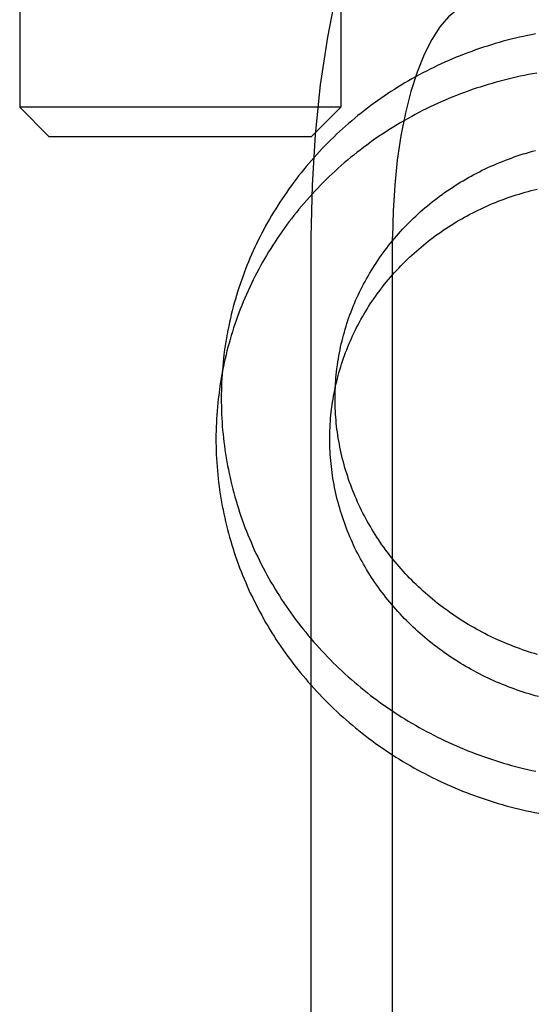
# Model space of a CAD drawing. Header units: inches. Extents: x 0 to 224, y 0 to 145.
# Tile 15 of 92: x 73.283 to 73.46, y 52.34 to 52.677. Entities that reach past the tile are written whole.
import ezdxf

# ---------------------------------------------------------------- set-up
doc = ezdxf.new("R2010")
doc.units = ezdxf.units.IN
doc.header["$LTSCALE"] = 12.302632
doc.header["$MEASUREMENT"] = 0
doc.linetypes.add('HIDDEN', pattern=[0.2, 0.1, -0.1])
doc.layers.add('DEFAULT_2', color=8, linetype='HIDDEN')

msp = doc.modelspace()

# ---------------------------------------------------------------- linework, layer by layer
at = {"layer": 'DEFAULT_2', "color": 8, "linetype": 'HIDDEN'}
for p, q in [((73.28344, 52.87087), (73.28344, 52.64737)), ((73.39344, 52.87087), (73.39344, 52.64737)), ((73.29344, 52.63737), (73.28344, 52.64737)), ((73.39344, 52.64737), (73.28344, 52.64737)), ((73.38344, 52.63737), (73.39344, 52.64737)), ((73.29344, 52.63737), (73.38344, 52.63737)), ((73.38325, 52.60287), (73.38325, 52.17887)), ((73.41121, 52.17887), (73.41121, 52.60287))]:
    msp.add_line(p, q, dxfattribs=at)
for points in [[(73.43988, 52.76087), (73.4335, 52.75985), (73.42728, 52.75691), (73.42118, 52.75199), (73.41531, 52.74522), (73.40975, 52.73664), (73.40457, 52.7264), (73.39984, 52.71459), (73.39561, 52.70138), (73.39194, 52.68693), (73.38886, 52.67142), (73.38643, 52.65505), (73.38467, 52.63803), (73.38362, 52.62067), (73.38325, 52.60287)], [(73.43988, 52.68287), (73.43665, 52.68236), (73.4335, 52.68086), (73.43041, 52.67838), (73.42744, 52.67495), (73.42462, 52.6706), (73.422, 52.66542), (73.41961, 52.65943), (73.41746, 52.65275), (73.4156, 52.64543), (73.41405, 52.63758), (73.41282, 52.62929), (73.41193, 52.62067), (73.41139, 52.61188), (73.41121, 52.60287)], [(73.46022, 52.67253), (73.45882, 52.67227), (73.45743, 52.67198), (73.45604, 52.67168), (73.45465, 52.67137), (73.45327, 52.67105), (73.45189, 52.67071), (73.45051, 52.67035), (73.44914, 52.66999), (73.44777, 52.6696), (73.44641, 52.66921), (73.44505, 52.6688), (73.44369, 52.66838), (73.44235, 52.66794), (73.441, 52.66749), (73.43966, 52.66703), (73.43833, 52.66655), (73.437, 52.66606), (73.43568, 52.66555), (73.43436, 52.66504), (73.43305, 52.66451), (73.43175, 52.66396), (73.43045, 52.66341), (73.42916, 52.66284), (73.42787, 52.66225), (73.42659, 52.66166), (73.42532, 52.66105), (73.42406, 52.66042), (73.4228, 52.65979), (73.42155, 52.65914), (73.4203, 52.65848), (73.41907, 52.65781)], [(73.46058, 52.6591), (73.45917, 52.65885), (73.45777, 52.65858), (73.45636, 52.65831), (73.45496, 52.65802), (73.45357, 52.65771), (73.45218, 52.65739), (73.45079, 52.65706), (73.4494, 52.65671), (73.44802, 52.65635), (73.44665, 52.65597), (73.44528, 52.65558), (73.44391, 52.65518), (73.44255, 52.65476), (73.44119, 52.65433), (73.43983, 52.65388), (73.43849, 52.65342), (73.43714, 52.65295), (73.43581, 52.65246), (73.43448, 52.65196), (73.43315, 52.65145), (73.43183, 52.65092), (73.43052, 52.65038), (73.42921, 52.64983), (73.42791, 52.64926)], [(73.41907, 52.65781), (73.41784, 52.65712), (73.41662, 52.65643), (73.41541, 52.65572), (73.4142, 52.65499), (73.41301, 52.65426), (73.41182, 52.65351), (73.41064, 52.65276), (73.40947, 52.65199), (73.40831, 52.6512), (73.40716, 52.65041), (73.40602, 52.6496), (73.40488, 52.64879), (73.40376, 52.64796), (73.40264, 52.64712), (73.40153, 52.64627), (73.40044, 52.64541), (73.39935, 52.64453), (73.39828, 52.64365), (73.39721, 52.64275), (73.39615, 52.64185), (73.39511, 52.64093), (73.39407, 52.64001), (73.39305, 52.63907), (73.39203, 52.63812), (73.39103, 52.63716), (73.39004, 52.6362), (73.38905, 52.63522), (73.38808, 52.63423), (73.38712, 52.63323), (73.38617, 52.63223), (73.38524, 52.63121), (73.38431, 52.63018), (73.3834, 52.62915), (73.3825, 52.6281), (73.38161, 52.62705), (73.38073, 52.62599), (73.37986, 52.62492), (73.37901, 52.62384), (73.37816, 52.62275), (73.37733, 52.62165), (73.37652, 52.62055), (73.37571, 52.61943), (73.37492, 52.61831), (73.37414, 52.61718), (73.37337, 52.61604), (73.37262, 52.6149), (73.37187, 52.61375), (73.37115, 52.61259), (73.37043, 52.61142), (73.36973, 52.61024), (73.36904, 52.60906), (73.36836, 52.60787), (73.3677, 52.60668), (73.36705, 52.60548), (73.36641, 52.60427), (73.36579, 52.60305), (73.36518, 52.60183), (73.36459, 52.60061), (73.364, 52.59937), (73.36344, 52.59813), (73.36288, 52.59689), (73.36234, 52.59564), (73.36182, 52.59438), (73.3613, 52.59312), (73.3608, 52.59185), (73.36032, 52.59058), (73.35985, 52.58931), (73.3594, 52.58802), (73.35895, 52.58674), (73.35853, 52.58545), (73.35811, 52.58415), (73.35771, 52.58286), (73.35733, 52.58155), (73.35696, 52.58025), (73.35661, 52.57894), (73.35627, 52.57762), (73.35594, 52.5763), (73.35563, 52.57498), (73.35533, 52.57366), (73.35505, 52.57233), (73.35478, 52.571), (73.35453, 52.56967), (73.35429, 52.56833), (73.35407, 52.567), (73.35386, 52.56566), (73.35367, 52.56431), (73.35355, 52.56346)], [(73.42791, 52.64926), (73.42662, 52.64868), (73.42533, 52.64809), (73.42405, 52.64748), (73.42277, 52.64686), (73.42151, 52.64623), (73.42025, 52.64558), (73.419, 52.64492), (73.41775, 52.64425), (73.41651, 52.64357), (73.41529, 52.64287), (73.41406, 52.64217), (73.41285, 52.64145), (73.41165, 52.64071), (73.41045, 52.63997), (73.40926, 52.63921), (73.40809, 52.63844), (73.40692, 52.63766), (73.40575, 52.63687), (73.4046, 52.63606), (73.40346, 52.63524), (73.40233, 52.63442), (73.4012, 52.63358), (73.40009, 52.63273), (73.39898, 52.63186), (73.39789, 52.63099), (73.3968, 52.63011), (73.39573, 52.62921), (73.39467, 52.6283), (73.39361, 52.62739), (73.39257, 52.62646), (73.39154, 52.62552), (73.39051, 52.62457), (73.3895, 52.62361), (73.3885, 52.62264), (73.38751, 52.62166), (73.38653, 52.62067), (73.38557, 52.61967), (73.38461, 52.61867), (73.38367, 52.61765), (73.38273, 52.61662), (73.38181, 52.61558), (73.3809, 52.61453), (73.38, 52.61348), (73.37912, 52.61241), (73.37825, 52.61134), (73.37738, 52.61026), (73.37654, 52.60916), (73.3757, 52.60806), (73.37488, 52.60696), (73.37406, 52.60584), (73.37326, 52.60471), (73.37248, 52.60358), (73.3717, 52.60244), (73.37094, 52.60129), (73.3702, 52.60013), (73.36946, 52.59897), (73.36874, 52.5978), (73.36803, 52.59662), (73.36734, 52.59543), (73.36666, 52.59424), (73.36599, 52.59304), (73.36533, 52.59183), (73.36469, 52.59062), (73.36406, 52.5894), (73.36345, 52.58817), (73.36285, 52.58694), (73.36226, 52.5857), (73.36169, 52.58446), (73.36113, 52.58321), (73.36059, 52.58195), (73.36006, 52.58069), (73.35954, 52.57943), (73.35904, 52.57815), (73.35855, 52.57688), (73.35808, 52.5756), (73.35762, 52.57431), (73.35717, 52.57302), (73.35674, 52.57172), (73.35633, 52.57042), (73.35593, 52.56912), (73.35554, 52.56781), (73.35517, 52.5665), (73.35481, 52.56518), (73.35447, 52.56386), (73.35414, 52.56254), (73.35383, 52.56121), (73.35353, 52.55988), (73.35324, 52.55855), (73.35297, 52.55721), (73.35272, 52.55587), (73.35248, 52.55453), (73.35226, 52.55319), (73.35205, 52.55184), (73.35185, 52.55049), (73.35174, 52.54963)], [(73.39222, 52.55838), (73.39232, 52.55908), (73.39247, 52.56011), (73.39263, 52.56114), (73.39281, 52.56217), (73.393, 52.5632), (73.3932, 52.56422), (73.39341, 52.56524), (73.39364, 52.56626), (73.39388, 52.56727), (73.39413, 52.56829), (73.3944, 52.56929), (73.39468, 52.5703), (73.39497, 52.5713), (73.39527, 52.5723), (73.39558, 52.5733), (73.39591, 52.57429), (73.39625, 52.57527), (73.3966, 52.57626), (73.39697, 52.57724), (73.39734, 52.57821), (73.39773, 52.57918), (73.39813, 52.58015), (73.39855, 52.58111), (73.39897, 52.58206), (73.39941, 52.58301), (73.39985, 52.58396), (73.40031, 52.5849), (73.40079, 52.58583), (73.40127, 52.58676), (73.40176, 52.58769), (73.40227, 52.58861), (73.40279, 52.58952), (73.40331, 52.59042), (73.40385, 52.59132), (73.4044, 52.59222), (73.40497, 52.59311), (73.40554, 52.59399), (73.40612, 52.59486), (73.40672, 52.59573), (73.40732, 52.59659), (73.40793, 52.59744), (73.40856, 52.59829), (73.4092, 52.59913), (73.40984, 52.59996), (73.4105, 52.60079), (73.41117, 52.60161), (73.41184, 52.60242), (73.41253, 52.60322), (73.41323, 52.60401), (73.41393, 52.6048), (73.41465, 52.60558), (73.41537, 52.60635), (73.41611, 52.60711), (73.41685, 52.60787), (73.4176, 52.60861), (73.41836, 52.60935), (73.41914, 52.61008), (73.41992, 52.6108), (73.4207, 52.61151), (73.4215, 52.61221), (73.42231, 52.61291), (73.42312, 52.61359), (73.42394, 52.61427), (73.42477, 52.61494), (73.42561, 52.61559), (73.42646, 52.61624), (73.42731, 52.61688), (73.42818, 52.61751), (73.42905, 52.61813), (73.42992, 52.61874), (73.43081, 52.61934), (73.4317, 52.61993), (73.4326, 52.62051), (73.43351, 52.62109), (73.43442, 52.62165), (73.43534, 52.6222), (73.43627, 52.62274), (73.4372, 52.62327), (73.43814, 52.62379), (73.43909, 52.62431), (73.44004, 52.62481), (73.441, 52.6253), (73.44196, 52.62578), (73.44293, 52.62625), (73.4439, 52.6267), (73.44489, 52.62715), (73.44587, 52.62759), (73.44686, 52.62802), (73.44786, 52.62843), (73.44886, 52.62884), (73.44987, 52.62923), (73.45088, 52.62962), (73.4519, 52.62999), (73.45292, 52.63035), (73.45394, 52.6307), (73.45497, 52.63104), (73.456, 52.63137), (73.45704, 52.63169), (73.45808, 52.632), (73.45912, 52.63229), (73.46017, 52.63257)], [(73.39041, 52.54456), (73.3905, 52.54525), (73.39065, 52.54627), (73.39081, 52.54729), (73.39099, 52.54832), (73.39117, 52.54933), (73.39137, 52.55035), (73.39159, 52.55136), (73.39181, 52.55237), (73.39205, 52.55338), (73.3923, 52.55439), (73.39256, 52.55539), (73.39284, 52.55639), (73.39312, 52.55738), (73.39342, 52.55838), (73.39374, 52.55937), (73.39406, 52.56035), (73.3944, 52.56133), (73.39475, 52.56231), (73.39511, 52.56328), (73.39548, 52.56425), (73.39586, 52.56521), (73.39626, 52.56617), (73.39667, 52.56713), (73.39709, 52.56808), (73.39752, 52.56902), (73.39796, 52.56996), (73.39841, 52.5709), (73.39888, 52.57183), (73.39936, 52.57275), (73.39985, 52.57367), (73.40035, 52.57459), (73.40086, 52.57549), (73.40138, 52.57639), (73.40191, 52.57729), (73.40246, 52.57818), (73.40301, 52.57906), (73.40358, 52.57994), (73.40415, 52.58081), (73.40474, 52.58167), (73.40534, 52.58253), (73.40595, 52.58338), (73.40657, 52.58422), (73.4072, 52.58506), (73.40783, 52.58589), (73.40848, 52.58671), (73.40914, 52.58752), (73.40981, 52.58833), (73.41049, 52.58913), (73.41118, 52.58992), (73.41188, 52.5907), (73.41258, 52.59148), (73.4133, 52.59225), (73.41403, 52.59301), (73.41476, 52.59376), (73.41551, 52.59451), (73.41626, 52.59524), (73.41702, 52.59597), (73.41779, 52.59669), (73.41857, 52.5974), (73.41936, 52.5981), (73.42016, 52.59879), (73.42096, 52.59948), (73.42178, 52.60015), (73.4226, 52.60082), (73.42343, 52.60148), (73.42427, 52.60212), (73.42511, 52.60276), (73.42596, 52.60339), (73.42682, 52.60401), (73.42769, 52.60462), (73.42857, 52.60523), (73.42945, 52.60582), (73.43034, 52.6064), (73.43124, 52.60697), (73.43214, 52.60754), (73.43305, 52.60809), (73.43397, 52.60863), (73.43489, 52.60916), (73.43582, 52.60969), (73.43676, 52.6102), (73.4377, 52.6107), (73.43865, 52.6112), (73.4396, 52.61168), (73.44056, 52.61215), (73.44153, 52.61261), (73.4425, 52.61306), (73.44347, 52.61351), (73.44446, 52.61394), (73.44544, 52.61436), (73.44644, 52.61476), (73.44743, 52.61516), (73.44843, 52.61555), (73.44944, 52.61593), (73.45045, 52.61629), (73.45147, 52.61665), (73.45248, 52.61699), (73.45351, 52.61733), (73.45453, 52.61765), (73.45557, 52.61796), (73.4566, 52.61826), (73.45764, 52.61855), (73.45868, 52.61883), (73.45973, 52.6191), (73.46077, 52.61935)], [(73.35355, 52.56346), (73.35344, 52.56256), (73.35328, 52.56121), (73.35313, 52.55985), (73.353, 52.5585), (73.35289, 52.55714), (73.35279, 52.55578), (73.3527, 52.55442), (73.35264, 52.55306), (73.35258, 52.5517), (73.35254, 52.55033), (73.35252, 52.54897), (73.35251, 52.54761), (73.35251, 52.54624), (73.35254, 52.54488), (73.35257, 52.54352), (73.35262, 52.54215), (73.35269, 52.54079), (73.35277, 52.53943), (73.35287, 52.53806), (73.35298, 52.5367), (73.35311, 52.53534), (73.35325, 52.53398), (73.35341, 52.53263), (73.35358, 52.53127), (73.35377, 52.52991), (73.35397, 52.52856), (73.35419, 52.52721), (73.35442, 52.52586), (73.35467, 52.52451), (73.35493, 52.52317), (73.35521, 52.52183), (73.3555, 52.52049), (73.3558, 52.51915), (73.35612, 52.51781), (73.35646, 52.51648), (73.35681, 52.51515), (73.35718, 52.51383), (73.35756, 52.51251), (73.35795, 52.51119), (73.35836, 52.50988), (73.35879, 52.50857), (73.35923, 52.50726), (73.35968, 52.50596), (73.36015, 52.50466), (73.36063, 52.50337), (73.36112, 52.50208), (73.36163, 52.5008), (73.36216, 52.49952), (73.3627, 52.49825), (73.36325, 52.49698), (73.36382, 52.49571), (73.3644, 52.49446), (73.36499, 52.49321), (73.3656, 52.49196), (73.36622, 52.49072), (73.36686, 52.48949), (73.36751, 52.48826), (73.36817, 52.48704), (73.36885, 52.48582), (73.36954, 52.48461), (73.37024, 52.48341), (73.37096, 52.48222), (73.37169, 52.48103), (73.37243, 52.47985), (73.37319, 52.47868), (73.37396, 52.47751), (73.37474, 52.47636), (73.37553, 52.47521), (73.37634, 52.47406), (73.37716, 52.47293), (73.37799, 52.4718), (73.37883, 52.47069), (73.37969, 52.46958), (73.38056, 52.46848), (73.38144, 52.46738), (73.38234, 52.4663), (73.38324, 52.46523), (73.38416, 52.46416), (73.38509, 52.4631), (73.38603, 52.46206), (73.38698, 52.46102), (73.38794, 52.45999), (73.38892, 52.45897), (73.3899, 52.45796), (73.3909, 52.45696), (73.39191, 52.45597), (73.39292, 52.45499), (73.39395, 52.45403), (73.39499, 52.45307), (73.39604, 52.45212), (73.3971, 52.45118), (73.39817, 52.45026), (73.39925, 52.44934), (73.40034, 52.44843), (73.40145, 52.44754), (73.40256, 52.44666), (73.40368, 52.44578), (73.40481, 52.44492), (73.40594, 52.44407), (73.40709, 52.44324), (73.40825, 52.44241), (73.40941, 52.44159), (73.41059, 52.44079), (73.41177, 52.44), (73.41296, 52.43922), (73.41416, 52.43845), (73.41537, 52.4377), (73.41659, 52.43696), (73.41781, 52.43622), (73.41905, 52.43551), (73.42029, 52.4348), (73.42153, 52.43411), (73.42279, 52.43343), (73.42405, 52.43276), (73.42532, 52.4321), (73.4266, 52.43146), (73.42788, 52.43083), (73.42917, 52.43021), (73.43047, 52.42961), (73.43177, 52.42902), (73.43308, 52.42844), (73.43439, 52.42788), (73.43571, 52.42733), (73.43704, 52.42679), (73.43837, 52.42627), (73.43971, 52.42576), (73.44105, 52.42526), (73.4424, 52.42478), (73.44375, 52.42431), (73.44511, 52.42385), (73.44647, 52.42341), (73.44784, 52.42298), (73.44921, 52.42257), (73.45058, 52.42217), (73.45196, 52.42178), (73.45334, 52.42141), (73.45473, 52.42105), (73.45612, 52.42071), (73.45751, 52.42038), (73.45891, 52.42006), (73.46031, 52.41976)], [(73.41485, 52.48832), (73.41414, 52.48911), (73.41344, 52.48991), (73.41275, 52.49072), (73.41207, 52.49153), (73.4114, 52.49235), (73.41074, 52.49318), (73.41009, 52.49402), (73.40944, 52.49486), (73.40881, 52.49571), (73.40819, 52.49656), (73.40758, 52.49743), (73.40698, 52.49829), (73.40639, 52.49917), (73.40581, 52.50005), (73.40524, 52.50094), (73.40468, 52.50183), (73.40413, 52.50273), (73.40359, 52.50363), (73.40306, 52.50455), (73.40255, 52.50546), (73.40204, 52.50638), (73.40155, 52.50731), (73.40106, 52.50824), (73.40059, 52.50918), (73.40013, 52.51012), (73.39968, 52.51107), (73.39924, 52.51202), (73.39882, 52.51298), (73.3984, 52.51394), (73.398, 52.5149), (73.3976, 52.51587), (73.39722, 52.51685), (73.39686, 52.51783), (73.3965, 52.51881), (73.39616, 52.51979), (73.39582, 52.52078), (73.3955, 52.52178), (73.39519, 52.52277), (73.3949, 52.52377), (73.39461, 52.52477), (73.39434, 52.52578), (73.39408, 52.52679), (73.39383, 52.5278), (73.3936, 52.52881), (73.39337, 52.52983), (73.39316, 52.53085), (73.39297, 52.53187), (73.39278, 52.53289), (73.39261, 52.53391), (73.39245, 52.53494), (73.3923, 52.53597), (73.39216, 52.53699), (73.39204, 52.53803), (73.39193, 52.53906), (73.39183, 52.54009), (73.39175, 52.54112), (73.39168, 52.54216), (73.39162, 52.54319), (73.39157, 52.54423), (73.39154, 52.54526), (73.39152, 52.5463), (73.39151, 52.54734), (73.39151, 52.54837), (73.39153, 52.54941), (73.39156, 52.55044), (73.3916, 52.55148), (73.39166, 52.55251), (73.39173, 52.55354), (73.39181, 52.55458), (73.3919, 52.55561), (73.39201, 52.55664), (73.39213, 52.55766), (73.39222, 52.55838)], [(73.35174, 52.54963), (73.35162, 52.54873), (73.35146, 52.54738), (73.35132, 52.54602), (73.35119, 52.54467), (73.35107, 52.54331), (73.35097, 52.54195), (73.35089, 52.54059), (73.35082, 52.53923), (73.35077, 52.53787), (73.35073, 52.53651), (73.3507, 52.53514), (73.35069, 52.53378), (73.3507, 52.53241), (73.35072, 52.53105), (73.35076, 52.52969), (73.35081, 52.52832), (73.35088, 52.52696), (73.35096, 52.5256), (73.35105, 52.52424), (73.35117, 52.52287), (73.35129, 52.52151), (73.35144, 52.52016), (73.35159, 52.5188), (73.35176, 52.51744), (73.35195, 52.51609), (73.35215, 52.51473), (73.35237, 52.51338), (73.3526, 52.51203), (73.35285, 52.51068), (73.35311, 52.50934), (73.35339, 52.508), (73.35368, 52.50666), (73.35399, 52.50532), (73.35431, 52.50399), (73.35465, 52.50265), (73.355, 52.50133), (73.35536, 52.5), (73.35574, 52.49868), (73.35614, 52.49736), (73.35655, 52.49605), (73.35697, 52.49474), (73.35741, 52.49343), (73.35786, 52.49213), (73.35833, 52.49083), (73.35881, 52.48954), (73.35931, 52.48825), (73.35982, 52.48697), (73.36034, 52.48569), (73.36088, 52.48442), (73.36143, 52.48315), (73.362, 52.48189), (73.36258, 52.48063), (73.36318, 52.47938), (73.36378, 52.47813), (73.36441, 52.47689), (73.36504, 52.47566), (73.36569, 52.47443), (73.36636, 52.47321), (73.36703, 52.47199), (73.36772, 52.47079), (73.36843, 52.46958), (73.36914, 52.46839), (73.36987, 52.4672), (73.37062, 52.46602), (73.37137, 52.46485), (73.37214, 52.46368), (73.37292, 52.46253), (73.37372, 52.46138), (73.37452, 52.46023), (73.37534, 52.4591), (73.37618, 52.45797), (73.37702, 52.45686), (73.37788, 52.45575), (73.37875, 52.45465), (73.37963, 52.45355), (73.38052, 52.45247), (73.38143, 52.4514), (73.38234, 52.45033), (73.38327, 52.44927), (73.38421, 52.44823), (73.38516, 52.44719), (73.38613, 52.44616), (73.3871, 52.44514), (73.38809, 52.44413), (73.38908, 52.44313), (73.39009, 52.44215), (73.39111, 52.44117), (73.39214, 52.4402), (73.39318, 52.43924), (73.39423, 52.43829), (73.39529, 52.43735), (73.39636, 52.43643), (73.39744, 52.43551), (73.39853, 52.4346), (73.39963, 52.43371), (73.40074, 52.43283), (73.40186, 52.43196), (73.40299, 52.43109), (73.40413, 52.43024), (73.40528, 52.42941), (73.40643, 52.42858), (73.4076, 52.42777), (73.40877, 52.42696), (73.40996, 52.42617), (73.41115, 52.42539), (73.41235, 52.42462), (73.41356, 52.42387), (73.41477, 52.42313), (73.416, 52.4224), (73.41723, 52.42168), (73.41847, 52.42097), (73.41972, 52.42028), (73.42097, 52.4196), (73.42224, 52.41893), (73.42351, 52.41827), (73.42478, 52.41763), (73.42606, 52.417), (73.42735, 52.41639), (73.42865, 52.41578), (73.42995, 52.41519), (73.43126, 52.41461), (73.43258, 52.41405), (73.4339, 52.4135), (73.43522, 52.41296), (73.43656, 52.41244), (73.43789, 52.41193), (73.43924, 52.41143), (73.44058, 52.41095), (73.44194, 52.41048), (73.44329, 52.41002), (73.44466, 52.40958), (73.44602, 52.40915), (73.44739, 52.40874), (73.44877, 52.40834), (73.45015, 52.40795), (73.45153, 52.40758), (73.45292, 52.40722), (73.45431, 52.40688), (73.4557, 52.40655), (73.4571, 52.40623), (73.4585, 52.40593), (73.4599, 52.40564), (73.4613, 52.40537)], [(73.41304, 52.47449), (73.41233, 52.47528), (73.41163, 52.47608), (73.41094, 52.47689), (73.41026, 52.4777), (73.40958, 52.47852), (73.40892, 52.47935), (73.40827, 52.48019), (73.40763, 52.48103), (73.407, 52.48188), (73.40638, 52.48273), (73.40576, 52.4836), (73.40516, 52.48447), (73.40457, 52.48534), (73.40399, 52.48622), (73.40342, 52.48711), (73.40286, 52.488), (73.40231, 52.4889), (73.40177, 52.48981), (73.40125, 52.49072), (73.40073, 52.49163), (73.40022, 52.49255), (73.39973, 52.49348), (73.39925, 52.49441), (73.39877, 52.49535), (73.39831, 52.49629), (73.39786, 52.49724), (73.39743, 52.49819), (73.397, 52.49915), (73.39658, 52.50011), (73.39618, 52.50108), (73.39579, 52.50205), (73.39541, 52.50302), (73.39504, 52.504), (73.39468, 52.50498), (73.39434, 52.50596), (73.39401, 52.50695), (73.39369, 52.50795), (73.39338, 52.50894), (73.39308, 52.50994), (73.3928, 52.51094), (73.39253, 52.51195), (73.39227, 52.51296), (73.39202, 52.51397), (73.39178, 52.51498), (73.39156, 52.516), (73.39135, 52.51702), (73.39115, 52.51804), (73.39097, 52.51906), (73.39079, 52.52008), (73.39063, 52.52111), (73.39048, 52.52214), (73.39035, 52.52317), (73.39023, 52.5242), (73.39012, 52.52523), (73.39002, 52.52626), (73.38993, 52.52729), (73.38986, 52.52833), (73.3898, 52.52936), (73.38976, 52.5304), (73.38972, 52.53143), (73.3897, 52.53247), (73.38969, 52.53351), (73.3897, 52.53454), (73.38972, 52.53558), (73.38975, 52.53661), (73.38979, 52.53765), (73.38984, 52.53868), (73.38991, 52.53972), (73.38999, 52.54075), (73.39009, 52.54178), (73.39019, 52.54281), (73.39031, 52.54384), (73.39041, 52.54456)], [(73.46088, 52.45978), (73.45984, 52.46009), (73.45881, 52.4604), (73.45778, 52.46073), (73.45675, 52.46107), (73.45573, 52.46142), (73.45471, 52.46179), (73.45369, 52.46216), (73.45268, 52.46254), (73.45167, 52.46293), (73.45067, 52.46334), (73.44967, 52.46375), (73.44868, 52.46418), (73.44769, 52.46462), (73.4467, 52.46506), (73.44572, 52.46552), (73.44475, 52.46599), (73.44378, 52.46646), (73.44282, 52.46695), (73.44186, 52.46745), (73.44091, 52.46796), (73.43996, 52.46847), (73.43902, 52.469), (73.43809, 52.46954), (73.43716, 52.47009), (73.43624, 52.47064), (73.43532, 52.47121), (73.43441, 52.47179), (73.43351, 52.47237), (73.43261, 52.47297), (73.43173, 52.47358), (73.43084, 52.47419), (73.42997, 52.47481), (73.4291, 52.47545), (73.42824, 52.47609), (73.42739, 52.47674), (73.42654, 52.4774), (73.42571, 52.47807), (73.42488, 52.47875), (73.42406, 52.47943), (73.42324, 52.48013), (73.42244, 52.48083), (73.42164, 52.48154), (73.42085, 52.48226), (73.42007, 52.48299), (73.4193, 52.48373), (73.41853, 52.48448), (73.41778, 52.48523), (73.41703, 52.48599), (73.4163, 52.48676), (73.41557, 52.48754), (73.41485, 52.48832)], [(73.46115, 52.44537), (73.46011, 52.44565), (73.45907, 52.44595), (73.45803, 52.44626), (73.45699, 52.44658), (73.45596, 52.4469), (73.45494, 52.44724), (73.45391, 52.4476), (73.45289, 52.44796), (73.45188, 52.44833), (73.45086, 52.44871), (73.44986, 52.44911), (73.44885, 52.44951), (73.44786, 52.44993), (73.44686, 52.45035), (73.44587, 52.45079), (73.44489, 52.45123), (73.44391, 52.45169), (73.44294, 52.45216), (73.44197, 52.45263), (73.441, 52.45312), (73.44005, 52.45362), (73.43909, 52.45413), (73.43815, 52.45465), (73.43721, 52.45517), (73.43627, 52.45571), (73.43534, 52.45626), (73.43442, 52.45682), (73.43351, 52.45738), (73.4326, 52.45796), (73.43169, 52.45855), (73.4308, 52.45914), (73.42991, 52.45975), (73.42903, 52.46036), (73.42815, 52.46098), (73.42729, 52.46162), (73.42643, 52.46226), (73.42557, 52.46291), (73.42473, 52.46357), (73.42389, 52.46424), (73.42306, 52.46492), (73.42224, 52.4656), (73.42143, 52.4663), (73.42062, 52.467), (73.41982, 52.46772), (73.41903, 52.46844), (73.41825, 52.46916), (73.41748, 52.4699), (73.41672, 52.47065), (73.41596, 52.4714), (73.41522, 52.47216), (73.41448, 52.47293), (73.41375, 52.47371), (73.41304, 52.47449)]]:
    msp.add_lwpolyline(points, dxfattribs=at)

doc.saveas('drawing.dxf')
